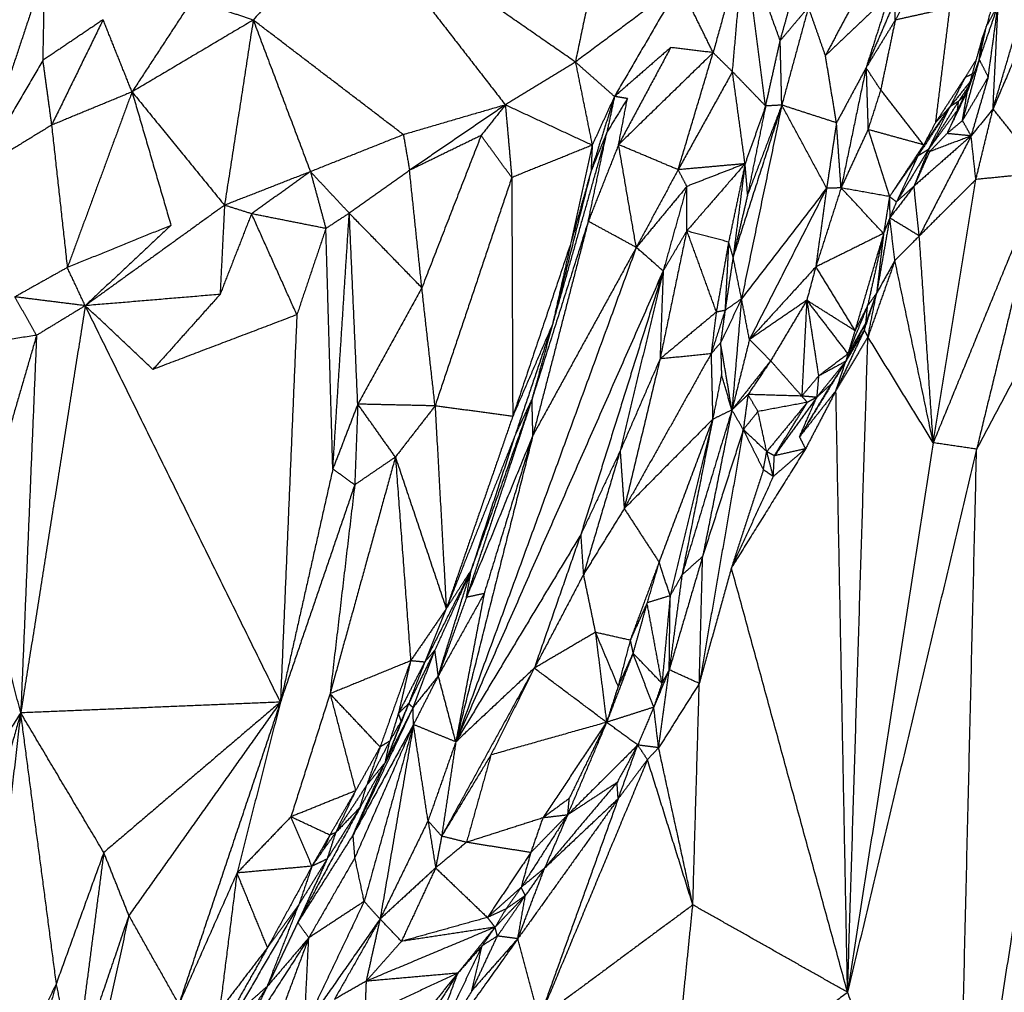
# Model space of a CAD drawing. Header units: millimetres. Extents: x 73 to 109.5, y 0 to 89.7.
# Tile 34 of 83: x 81.9 to 84.9, y 65.2 to 68.2. Entities that reach past the tile are written whole.
import ezdxf

# ---------------------------------------------------------------- set-up
doc = ezdxf.new("R2010")
doc.units = ezdxf.units.MM
doc.header["$MEASUREMENT"] = 0
doc.layers.add('Make2D$visible$lines', color=7, linetype='Continuous', true_color=0x000000)

msp = doc.modelspace()

# ---------------------------------------------------------------- linework, layer by layer
at = {"layer": 'Make2D$visible$lines'}
for points in [[(83.7765, 68.9558), (83.6833, 68.5084), (83.59, 68.0609)], [(82.8921, 68.5443), (82.7381, 68.3681), (82.584, 68.1919)], [(82.8921, 68.5443), (83.1316, 68.2357), (83.3712, 67.9271)], [(83.59, 68.0609), (83.2411, 68.3026), (82.8921, 68.5443)], [(84.9505, 68.4448), (84.9117, 68.3081), (84.8729, 68.1715)], [(84.1167, 68.4395), (84.0684, 68.2649), (84.0201, 68.0902)], [(84.0805, 68.0309), (84.0986, 68.2352), (84.1167, 68.4395)], [(84.2295, 68.1276), (84.1731, 68.2836), (84.1167, 68.4395)], [(84.184, 67.9236), (84.1504, 68.1816), (84.1167, 68.4395)], [(81.932, 68.3449), (81.8293, 68.0347), (81.7267, 67.7245)], [(81.932, 68.3449), (81.9293, 68.2053), (81.9266, 68.0657)], [(84.6604, 68.3237), (84.6247, 68.2578), (84.5889, 68.1919)], [(83.9156, 68.3026), (83.7528, 68.1818), (83.59, 68.0609)], [(83.9156, 68.3026), (83.8138, 68.128), (83.7121, 67.9534)], [(84.0201, 68.0902), (83.9679, 68.1964), (83.9156, 68.3026)], [(84.2295, 68.1276), (84.2506, 68.2031), (84.2717, 68.2786)], [(84.4782, 68.283), (84.4245, 68.1821), (84.3708, 68.0812)], [(84.5708, 68.2707), (84.4708, 68.1759), (84.3708, 68.0812)], [(84.5708, 68.2707), (84.5342, 68.1569), (84.4977, 68.0432)], [(85.0509, 68.2822), (84.9725, 68.0982), (84.8941, 67.9143)], [(82.3939, 68.2554), (82.2997, 68.1115), (82.2055, 67.9676)], [(82.584, 68.1919), (82.489, 68.2237), (82.3939, 68.2554)], [(84.3178, 68.2322), (84.2736, 68.1799), (84.2295, 68.1276)], [(84.3178, 68.2322), (84.2761, 68.0793), (84.2345, 67.9265)], [(84.3708, 68.0812), (84.3443, 68.1567), (84.3178, 68.2322)], [(84.5868, 68.2503), (84.5423, 68.1467), (84.4977, 68.0432)], [(84.5889, 68.1919), (84.5879, 68.2211), (84.5868, 68.2503)], [(84.7585, 68.2296), (84.6737, 68.2108), (84.5889, 68.1919)], [(84.7585, 68.2296), (84.7363, 68.0504), (84.7142, 67.8711)], [(84.9102, 68.2407), (84.8807, 68.1551), (84.8511, 68.0695)], [(84.9102, 68.2407), (84.8916, 68.2061), (84.8729, 68.1715)], [(84.8792, 68.0145), (84.8947, 68.1276), (84.9102, 68.2407)], [(84.8941, 67.9143), (84.9022, 68.0775), (84.9102, 68.2407)], [(84.8941, 67.9143), (84.9403, 68.0703), (84.9865, 68.2263)], [(82.1152, 68.193), (82.0209, 68.1294), (81.9266, 68.0657)], [(82.1152, 68.193), (82.0347, 68.0284), (81.9542, 67.8638)], [(82.2055, 67.9676), (82.1603, 68.0803), (82.1152, 68.193)], [(82.584, 68.1919), (82.3948, 68.0797), (82.2055, 67.9676)], [(82.584, 68.1919), (82.5392, 67.9029), (82.4943, 67.6138)], [(83.0529, 67.834), (82.8185, 68.013), (82.584, 68.1919)], [(82.584, 68.1919), (82.6733, 67.9553), (82.7626, 67.7187)], [(84.5889, 68.1919), (84.5433, 68.1175), (84.4977, 68.0432)], [(84.5889, 68.1919), (84.5661, 68.0829), (84.5433, 67.9739)], [(84.8511, 68.0695), (84.862, 68.1205), (84.8729, 68.1715)], [(84.8729, 68.1715), (84.8667, 68.1537), (84.8605, 68.1359)], [(84.8605, 68.1359), (84.8372, 68.0528), (84.8139, 67.9696)], [(84.8511, 68.0695), (84.8558, 68.1027), (84.8605, 68.1359)], [(83.8875, 68.1062), (83.7998, 68.0298), (83.7121, 67.9534)], [(83.8875, 68.1062), (83.8062, 67.9546), (83.7249, 67.803)], [(84.0201, 68.0902), (83.9538, 68.0982), (83.8875, 68.1062)], [(84.184, 67.9236), (84.2068, 68.0256), (84.2295, 68.1276)], [(84.2345, 67.9265), (84.232, 68.027), (84.2295, 68.1276)], [(84.0201, 68.0902), (83.8725, 67.9466), (83.7249, 67.803)], [(83.9108, 67.7247), (83.9655, 67.9075), (84.0201, 68.0902)], [(84.0805, 68.0309), (84.0503, 68.0605), (84.0201, 68.0902)], [(84.4053, 67.8711), (84.388, 67.9761), (84.3708, 68.0812)], [(81.9266, 68.0657), (81.8266, 67.8951), (81.7267, 67.7245)], [(81.9266, 68.0657), (81.9404, 67.9647), (81.9542, 67.8638)], [(83.59, 68.0609), (83.4806, 67.994), (83.3712, 67.9271)], [(83.59, 68.0609), (83.6162, 67.931), (83.6424, 67.8011)], [(83.7121, 67.9534), (83.651, 68.0071), (83.59, 68.0609)], [(84.4977, 68.0432), (84.4515, 67.9571), (84.4053, 67.8711)], [(84.4977, 68.0432), (84.4587, 67.8555), (84.4196, 67.6678)], [(84.4977, 68.0432), (84.5007, 67.9466), (84.5038, 67.8501)], [(84.5433, 67.9739), (84.5205, 68.0085), (84.4977, 68.0432)], [(84.8511, 68.0695), (84.825, 67.9738), (84.7988, 67.8781)], [(84.8411, 68.0669), (84.8239, 68.0397), (84.8067, 68.0126)], [(84.8488, 68.0634), (84.8314, 68.0165), (84.8139, 67.9696)], [(84.8792, 68.0145), (84.8651, 68.042), (84.8511, 68.0695)], [(84.0805, 68.0309), (83.9957, 67.8778), (83.9108, 67.7247)], [(84.1198, 67.7434), (84.1002, 67.8871), (84.0805, 68.0309)], [(84.184, 67.9236), (84.1323, 67.9772), (84.0805, 68.0309)], [(84.8067, 68.0126), (84.7604, 67.9418), (84.7142, 67.8711)], [(84.8067, 68.0126), (84.7835, 67.9672), (84.7603, 67.9217)], [(84.8792, 68.0145), (84.839, 67.9463), (84.7988, 67.8781)], [(84.8289, 68.0233), (84.8178, 68.0179), (84.8067, 68.0126)], [(84.8792, 68.0145), (84.8524, 67.9224), (84.8257, 67.8303)], [(84.818, 67.9866), (84.7842, 67.9121), (84.7505, 67.8377)], [(84.822, 67.9986), (84.7912, 67.9602), (84.7603, 67.9217)], [(84.8154, 67.9817), (84.801, 67.9599), (84.7865, 67.9382)], [(84.8201, 67.9919), (84.8178, 67.9868), (84.8154, 67.9817)], [(82.2055, 67.9676), (82.0798, 67.9157), (81.9542, 67.8638)], [(82.2055, 67.9676), (82.1044, 67.6935), (82.0034, 67.4194)], [(82.2055, 67.9676), (82.2663, 67.7592), (82.3271, 67.5508)], [(82.2055, 67.9676), (82.3499, 67.7907), (82.4943, 67.6138)], [(83.7121, 67.9534), (83.6772, 67.8773), (83.6424, 67.8011)], [(83.7121, 67.9534), (83.7002, 67.8974), (83.6882, 67.8413)], [(83.7524, 67.9468), (83.7323, 67.9501), (83.7121, 67.9534)], [(84.5433, 67.9739), (84.5235, 67.912), (84.5038, 67.8501)], [(84.6775, 67.8023), (84.6104, 67.8881), (84.5433, 67.9739)], [(84.8139, 67.9696), (84.7822, 67.9036), (84.7505, 67.8377)], [(84.8037, 67.9551), (84.7951, 67.9466), (84.7865, 67.9382)], [(84.7988, 67.8781), (84.8064, 67.9238), (84.8139, 67.9696)], [(83.3712, 67.9271), (83.212, 67.8806), (83.0529, 67.834)], [(83.3712, 67.9271), (83.2216, 67.825), (83.0721, 67.7228)], [(83.3712, 67.9271), (83.3334, 67.8793), (83.2956, 67.8315)], [(83.6424, 67.8011), (83.5068, 67.8641), (83.3712, 67.9271)], [(83.3712, 67.9271), (83.3812, 67.8137), (83.3913, 67.7003)], [(83.7098, 67.9462), (83.6744, 67.8337), (83.639, 67.7212)], [(83.7524, 67.9468), (83.7203, 67.8941), (83.6882, 67.8413)], [(83.7249, 67.803), (83.7387, 67.8749), (83.7524, 67.9468)], [(84.2345, 67.9265), (84.1585, 67.6895), (84.0825, 67.4525)], [(84.2345, 67.9265), (84.1716, 67.6241), (84.1088, 67.3217)], [(84.184, 67.9236), (84.1519, 67.8335), (84.1198, 67.7434)], [(84.2345, 67.9265), (84.1812, 67.7867), (84.1279, 67.6469)], [(84.184, 67.9236), (84.156, 67.7853), (84.1279, 67.6469)], [(84.2345, 67.9265), (84.2093, 67.925), (84.184, 67.9236)], [(84.4053, 67.8711), (84.3199, 67.8988), (84.2345, 67.9265)], [(84.3746, 67.6673), (84.3045, 67.7969), (84.2345, 67.9265)], [(84.7603, 67.9217), (84.7097, 67.8446), (84.6591, 67.7674)], [(84.7603, 67.9217), (84.7189, 67.862), (84.6775, 67.8023)], [(84.6928, 67.7883), (84.7396, 67.8632), (84.7865, 67.9382)], [(84.6928, 67.7883), (84.7266, 67.855), (84.7603, 67.9217)], [(84.7603, 67.9217), (84.7373, 67.8964), (84.7142, 67.8711)], [(84.7865, 67.9382), (84.7734, 67.93), (84.7603, 67.9217)], [(84.7835, 67.9117), (84.785, 67.925), (84.7865, 67.9382)], [(84.7835, 67.9117), (84.7381, 67.85), (84.6928, 67.7883)], [(84.8941, 67.9143), (84.8599, 67.8723), (84.8257, 67.8303)], [(84.8406, 67.6942), (84.8673, 67.8043), (84.8941, 67.9143)], [(85.053, 67.7153), (84.9736, 67.8148), (84.8941, 67.9143)], [(81.9542, 67.8638), (81.8404, 67.7941), (81.7267, 67.7245)], [(81.9542, 67.8638), (81.9788, 67.6416), (82.0034, 67.4194)], [(84.4053, 67.8711), (84.3899, 67.7692), (84.3746, 67.6673)], [(84.4196, 67.6678), (84.4125, 67.7694), (84.4053, 67.8711)], [(84.7142, 67.8711), (84.6958, 67.8367), (84.6775, 67.8023)], [(84.7988, 67.8781), (84.7747, 67.8579), (84.7505, 67.8377)], [(84.8257, 67.8303), (84.8123, 67.8542), (84.7988, 67.8781)], [(83.0529, 67.834), (82.9078, 67.7763), (82.7626, 67.7187)], [(83.0529, 67.834), (83.0625, 67.7784), (83.0721, 67.7228)], [(83.2956, 67.8315), (83.1838, 67.7771), (83.0721, 67.7228)], [(83.2956, 67.8315), (83.203, 67.5938), (83.1105, 67.3561)], [(83.3913, 67.7003), (83.3434, 67.7659), (83.2956, 67.8315)], [(83.6882, 67.8413), (83.6032, 67.5412), (83.5182, 67.241)], [(83.6302, 67.5637), (83.6592, 67.7025), (83.6882, 67.8413)], [(83.6882, 67.8413), (83.6636, 67.7812), (83.639, 67.7212)], [(84.5038, 67.8501), (84.4617, 67.7589), (84.4196, 67.6678)], [(84.5038, 67.8501), (84.5373, 67.7455), (84.5709, 67.6409)], [(84.6775, 67.8023), (84.5906, 67.8262), (84.5038, 67.8501)], [(84.8257, 67.8303), (84.7366, 67.7519), (84.6474, 67.6735)], [(84.8257, 67.8303), (84.7448, 67.6742), (84.6639, 67.518)], [(84.7505, 67.8377), (84.7231, 67.8092), (84.6957, 67.7808)], [(84.8257, 67.8303), (84.7607, 67.8056), (84.6957, 67.7808)], [(84.8257, 67.8303), (84.7881, 67.834), (84.7505, 67.8377)], [(84.8406, 67.6942), (84.8332, 67.7623), (84.8257, 67.8303)], [(83.6424, 67.8011), (83.5168, 67.7507), (83.3913, 67.7003)], [(83.6424, 67.8011), (83.6092, 67.6489), (83.576, 67.4967)], [(83.7249, 67.803), (83.6775, 67.6834), (83.6302, 67.5637)], [(83.6424, 67.8011), (83.6407, 67.7611), (83.639, 67.7212)], [(83.9108, 67.7247), (83.8179, 67.7639), (83.7249, 67.803)], [(83.7802, 67.4821), (83.7525, 67.6426), (83.7249, 67.803)], [(84.6775, 67.8023), (84.6285, 67.728), (84.5794, 67.6537)], [(84.6775, 67.8023), (84.6683, 67.7848), (84.6591, 67.7674)], [(84.6591, 67.7674), (84.615, 67.7041), (84.5709, 67.6409)], [(84.6591, 67.7674), (84.6257, 67.6957), (84.5923, 67.6241)], [(84.6928, 67.7883), (84.6429, 67.7068), (84.5931, 67.6253)], [(84.6928, 67.7883), (84.6701, 67.7309), (84.6474, 67.6735)], [(84.6957, 67.7808), (84.6716, 67.7272), (84.6474, 67.6735)], [(84.6928, 67.7883), (84.676, 67.7778), (84.6591, 67.7674)], [(84.6957, 67.7808), (84.6943, 67.7845), (84.6928, 67.7883)], [(85.3389, 67.7829), (85.0598, 66.0136), (84.7808, 64.2443)], [(85.3389, 67.7829), (85.0909, 67.3176), (84.8429, 66.8523)], [(84.1198, 67.7434), (84.0153, 67.734), (83.9108, 67.7247)], [(84.1198, 67.7434), (84.0288, 67.6384), (83.9377, 67.5335)], [(84.1198, 67.7434), (84.029, 67.708), (83.9381, 67.6727)], [(84.1198, 67.7434), (84.0942, 67.6211), (84.0685, 67.4989)], [(84.1198, 67.7434), (84.1011, 67.5979), (84.0825, 67.4525)], [(84.1279, 67.6469), (84.1239, 67.6951), (84.1198, 67.7434)], [(82.7626, 67.7187), (82.6285, 67.6662), (82.4943, 67.6138)], [(82.7626, 67.7187), (82.6707, 67.6529), (82.5787, 67.5872)], [(82.8839, 67.589), (82.8233, 67.6539), (82.7626, 67.7187)], [(82.7626, 67.7187), (82.7867, 67.6299), (82.8108, 67.5412)], [(83.0721, 67.7228), (82.978, 67.6559), (82.8839, 67.589)], [(83.1105, 67.3561), (83.0913, 67.5394), (83.0721, 67.7228)], [(83.639, 67.7212), (83.5786, 67.4811), (83.5182, 67.241)], [(83.639, 67.7212), (83.6075, 67.6089), (83.576, 67.4967)], [(83.9108, 67.7247), (83.8455, 67.6034), (83.7802, 67.4821)], [(83.9381, 67.6727), (83.9245, 67.6987), (83.9108, 67.7247)], [(85.053, 67.7153), (84.8802, 67.2938), (84.7075, 66.8724)], [(85.053, 67.7153), (84.9468, 67.7047), (84.8406, 67.6942)], [(85.053, 67.7153), (84.948, 67.2838), (84.8429, 66.8523)], [(83.3913, 67.7003), (83.2715, 67.3439), (83.1518, 66.9875)], [(83.3913, 67.7003), (83.3928, 67.3274), (83.3943, 66.9545)], [(84.8406, 67.6942), (84.7522, 67.6061), (84.6639, 67.518)], [(84.7075, 66.8724), (84.774, 67.2833), (84.8406, 67.6942)], [(83.9381, 67.6727), (83.8591, 67.5774), (83.7802, 67.4821)], [(83.9381, 67.6727), (83.9011, 67.5407), (83.8641, 67.4087)], [(83.9377, 67.5335), (83.9379, 67.6031), (83.9381, 67.6727)], [(84.1279, 67.6468), (84.1052, 67.5497), (84.0825, 67.4525)], [(84.3746, 67.6673), (84.2417, 67.4945), (84.1088, 67.3217)], [(84.3746, 67.6673), (84.2541, 67.4309), (84.1335, 67.1945)], [(84.4196, 67.6678), (84.3801, 67.5444), (84.3405, 67.421)], [(84.3746, 67.6673), (84.3576, 67.5441), (84.3405, 67.421)], [(84.4196, 67.6678), (84.3971, 67.6675), (84.3746, 67.6673)], [(84.5709, 67.6409), (84.4953, 67.6543), (84.4196, 67.6678)], [(84.5524, 67.5259), (84.486, 67.5968), (84.4196, 67.6678)], [(84.6474, 67.6735), (84.6095, 67.6238), (84.5716, 67.5741)], [(84.6474, 67.6735), (84.6199, 67.6488), (84.5923, 67.6241)], [(84.6639, 67.518), (84.6556, 67.5958), (84.6474, 67.6735)], [(82.4943, 67.6138), (82.2768, 67.457), (82.0593, 67.3002)], [(82.4943, 67.6138), (82.4874, 67.4747), (82.4804, 67.3355)], [(82.5787, 67.5872), (82.5365, 67.6005), (82.4943, 67.6138)], [(84.5709, 67.6409), (84.5617, 67.5834), (84.5524, 67.5259)], [(84.5709, 67.6409), (84.5713, 67.6075), (84.5716, 67.5741)], [(84.5923, 67.6241), (84.5816, 67.6325), (84.5709, 67.6409)], [(84.5923, 67.6241), (84.582, 67.5991), (84.5716, 67.5741)], [(82.5787, 67.5872), (82.5295, 67.4613), (82.4804, 67.3355)], [(82.7202, 67.2719), (82.6495, 67.4295), (82.5787, 67.5872)], [(82.8108, 67.5412), (82.6947, 67.5642), (82.5787, 67.5872)], [(82.8839, 67.589), (82.8473, 67.5651), (82.8108, 67.5412)], [(82.8325, 66.7904), (82.8581, 67.1874), (82.8836, 67.5843)], [(82.9105, 66.9929), (82.8972, 67.291), (82.8839, 67.589)], [(83.1105, 67.3561), (82.9972, 67.4726), (82.8839, 67.589)], [(82.3271, 67.5508), (82.1653, 67.4851), (82.0034, 67.4194)], [(82.3271, 67.5508), (82.1932, 67.4255), (82.0593, 67.3002)], [(83.6302, 67.5637), (83.5423, 67.2862), (83.4545, 67.0087)], [(83.6302, 67.5637), (83.5438, 67.2297), (83.4573, 66.8956)], [(83.7802, 67.4821), (83.7052, 67.5229), (83.6302, 67.5637)], [(84.5716, 67.5741), (84.5511, 67.4567), (84.5306, 67.3394)], [(84.5716, 67.5741), (84.562, 67.55), (84.5524, 67.5259)], [(84.6639, 67.518), (84.6178, 67.546), (84.5716, 67.5741)], [(84.5877, 67.4413), (84.5797, 67.5077), (84.5716, 67.5741)], [(82.8108, 67.5412), (82.7655, 67.4065), (82.7202, 67.2719)], [(82.8325, 66.7904), (82.8217, 67.1658), (82.8108, 67.5412)], [(83.9377, 67.5335), (83.896, 67.3337), (83.8543, 67.1339)], [(83.9377, 67.5335), (83.9009, 67.4711), (83.8641, 67.4087)], [(83.9377, 67.5335), (83.9838, 67.4067), (84.0298, 67.28)], [(84.0685, 67.4989), (84.0031, 67.5162), (83.9377, 67.5335)], [(84.5524, 67.5259), (84.4465, 67.4734), (84.3405, 67.421)], [(84.5524, 67.5259), (84.5077, 67.374), (84.463, 67.2222)], [(84.5516, 67.5221), (84.5271, 67.4113), (84.5026, 67.3004)], [(84.5524, 67.5259), (84.5415, 67.4326), (84.5306, 67.3394)], [(83.576, 67.4967), (83.4852, 67.2256), (83.3943, 66.9545)], [(83.576, 67.4967), (83.5471, 67.3688), (83.5182, 67.241)], [(84.0685, 67.4989), (84.0492, 67.3894), (84.0298, 67.28)], [(84.0685, 67.4989), (84.0629, 67.3922), (84.0573, 67.2855)], [(84.0825, 67.4525), (84.0755, 67.4757), (84.0685, 67.4989)], [(84.6639, 67.518), (84.6258, 67.4797), (84.5877, 67.4413)], [(84.7075, 66.8724), (84.6857, 67.1952), (84.6639, 67.518)], [(83.7802, 67.4821), (83.4984, 66.7104), (83.2165, 65.9387)], [(83.7802, 67.4821), (83.6188, 67.1888), (83.4573, 66.8956)], [(83.8641, 67.4087), (83.8221, 67.4454), (83.7802, 67.4821)], [(84.0825, 67.4525), (84.0699, 67.369), (84.0573, 67.2855)], [(84.1088, 67.3217), (84.0956, 67.3871), (84.0825, 67.4525)], [(84.5877, 67.4413), (84.5456, 67.3221), (84.5035, 67.2029)], [(84.5877, 67.4413), (84.5591, 67.3903), (84.5306, 67.3394)], [(84.7075, 66.8724), (84.6476, 67.1568), (84.5877, 67.4413)], [(82.0034, 67.4194), (81.9216, 67.3736), (81.8397, 67.3277)], [(82.0593, 67.3002), (82.0313, 67.3598), (82.0034, 67.4194)], [(83.8641, 67.4087), (83.5403, 66.6737), (83.2165, 65.9387)], [(83.8641, 67.4087), (83.7354, 66.9971), (83.6067, 66.5854)], [(83.8641, 67.4087), (83.7969, 67.1278), (83.7297, 66.8468)], [(83.8641, 67.4087), (83.8592, 67.2713), (83.8543, 67.1339)], [(84.3405, 67.421), (84.237, 67.3078), (84.1335, 67.1945)], [(84.3405, 67.421), (84.3265, 67.369), (84.3125, 67.317)], [(84.3405, 67.421), (84.4018, 67.3216), (84.463, 67.2222)], [(82.4804, 67.3355), (82.2698, 67.3178), (82.0593, 67.3002)], [(82.4804, 67.3355), (82.3756, 67.2183), (82.2708, 67.1012)], [(83.1105, 67.3561), (83.0105, 67.1745), (82.9105, 66.9929)], [(83.1518, 66.9875), (83.1312, 67.1718), (83.1105, 67.3561)], [(84.4924, 67.2246), (84.5115, 67.282), (84.5306, 67.3394)], [(84.5306, 67.3394), (84.5139, 67.2934), (84.4972, 67.2474)], [(84.5306, 67.3394), (84.5166, 67.3199), (84.5026, 67.3004)], [(84.5035, 67.2029), (84.517, 67.2711), (84.5306, 67.3394)], [(82.0593, 67.3002), (81.9495, 67.3139), (81.8397, 67.3277)], [(81.9073, 67.2077), (81.8735, 67.2677), (81.8397, 67.3277)], [(84.1088, 67.3217), (84.076, 67.2529), (84.0433, 67.1842)], [(84.1088, 67.3217), (84.083, 67.3036), (84.0573, 67.2855)], [(84.1088, 67.3217), (84.0938, 67.1483), (84.0788, 66.9748)], [(84.1335, 67.1945), (84.1212, 67.2581), (84.1088, 67.3217)], [(84.3125, 67.317), (84.223, 67.2558), (84.1335, 67.1945)], [(84.3125, 67.317), (84.2561, 67.2227), (84.1997, 67.1284)], [(84.3125, 67.317), (84.3047, 67.1676), (84.2969, 67.0181)], [(84.463, 67.2222), (84.3877, 67.2696), (84.3125, 67.317)], [(84.3125, 67.317), (84.3767, 67.2333), (84.4409, 67.1496)], [(84.3125, 67.317), (84.3309, 67.1987), (84.3492, 67.0804)], [(82.0593, 67.3002), (81.9587, 66.6646), (81.858, 66.029)], [(82.0593, 67.3002), (81.9833, 67.2539), (81.9073, 67.2077)], [(82.6689, 66.0628), (82.3641, 66.6815), (82.0593, 67.3002)], [(82.2708, 67.1012), (82.1651, 67.2007), (82.0593, 67.3002)], [(84.0298, 67.28), (83.9421, 67.2069), (83.8543, 67.1339)], [(84.0573, 67.2855), (84.0355, 67.2179), (84.0137, 67.1503)], [(84.0298, 67.28), (84.0218, 67.2151), (84.0137, 67.1503)], [(84.0573, 67.2855), (84.0435, 67.2827), (84.0298, 67.28)], [(84.0573, 67.2855), (84.0503, 67.2349), (84.0433, 67.1842)], [(84.5026, 67.3004), (84.4717, 67.225), (84.4409, 67.1496)], [(84.5026, 67.3004), (84.4828, 67.2613), (84.463, 67.2222)], [(84.4972, 67.2474), (84.4999, 67.2739), (84.5026, 67.3004)], [(82.7202, 67.2719), (82.4955, 67.1865), (82.2708, 67.1012)], [(82.7202, 67.2719), (82.6946, 66.6673), (82.6689, 66.0628)], [(84.4972, 67.2474), (84.4659, 67.1871), (84.4345, 67.1269)], [(84.4924, 67.2246), (84.4948, 67.236), (84.4972, 67.2474)], [(83.5182, 67.241), (83.4563, 67.0978), (83.3943, 66.9545)], [(83.5182, 67.241), (83.4604, 67.0696), (83.4025, 66.8981)], [(83.5182, 67.241), (83.4863, 67.1249), (83.4545, 67.0087)], [(84.4924, 67.2246), (84.448, 67.1298), (84.4036, 67.035)], [(84.4924, 67.2246), (84.4635, 67.1757), (84.4345, 67.1269)], [(84.4926, 67.2394), (84.4667, 67.1945), (84.4409, 67.1496)], [(84.463, 67.2222), (84.4519, 67.1859), (84.4409, 67.1496)], [(84.5035, 67.2029), (84.4979, 67.2137), (84.4924, 67.2246)], [(81.9073, 67.2077), (81.7201, 67.1795), (81.5328, 67.1513)], [(81.9073, 67.2077), (81.8143, 66.8867), (81.7212, 66.5657)], [(81.9073, 67.2077), (81.8827, 66.6183), (81.858, 66.029)], [(84.0433, 67.1842), (84.0285, 67.1672), (84.0137, 67.1503)], [(84.0433, 67.1842), (84.0447, 67.1344), (84.0461, 67.0847)], [(84.0788, 66.9748), (84.0611, 67.0795), (84.0433, 67.1842)], [(84.1335, 67.1945), (84.1062, 67.0847), (84.0788, 66.9748)], [(84.1997, 67.1284), (84.1666, 67.1615), (84.1335, 67.1945)], [(84.5035, 67.2029), (84.4535, 67.119), (84.4036, 67.035)], [(84.4399, 65.1568), (84.4717, 66.1799), (84.5035, 67.2029)], [(84.7075, 66.8724), (84.6055, 67.0376), (84.5035, 67.2029)], [(83.8543, 67.1339), (83.792, 66.9903), (83.7297, 66.8468)], [(84.0137, 67.1503), (83.878, 66.9085), (83.7424, 66.6667)], [(83.8543, 67.1339), (83.7983, 66.9003), (83.7424, 66.6667)], [(84.0137, 67.1503), (83.934, 67.1421), (83.8543, 67.1339)], [(84.0137, 67.1503), (84.0162, 67.0479), (84.0187, 66.9455)], [(84.1997, 67.1284), (84.1393, 67.0516), (84.0788, 66.9748)], [(84.1997, 67.1284), (84.1644, 67.0757), (84.1291, 67.023)], [(84.1997, 67.1284), (84.2483, 67.0732), (84.2969, 67.0181)], [(84.4345, 67.1269), (84.3623, 67.009), (84.29, 66.8911)], [(84.4345, 67.1269), (84.389, 67.0705), (84.3435, 67.0142)], [(84.4409, 67.1496), (84.395, 67.115), (84.3492, 67.0804)], [(84.4345, 67.1269), (84.3919, 67.1036), (84.3492, 67.0804)], [(84.4345, 67.1269), (84.4116, 67.0912), (84.3887, 67.0555)], [(84.4036, 67.035), (84.419, 67.081), (84.4345, 67.1269)], [(84.4409, 67.1496), (84.4377, 67.1382), (84.4345, 67.1269)], [(84.0461, 67.0847), (84.0324, 67.0151), (84.0187, 66.9455)], [(84.0788, 66.9748), (84.0625, 67.0298), (84.0461, 67.0847)], [(84.3492, 67.0804), (84.3231, 67.0492), (84.2969, 67.0181)], [(84.3492, 67.0804), (84.3464, 67.0473), (84.3435, 67.0142)], [(84.4036, 67.035), (84.3468, 66.963), (84.29, 66.8911)], [(84.4036, 67.035), (84.3562, 66.9445), (84.3089, 66.8539)], [(84.3143, 66.9315), (84.3515, 66.9935), (84.3887, 67.0555)], [(84.3887, 67.0555), (84.3661, 67.0348), (84.3435, 67.0142)], [(84.4399, 65.1568), (84.4217, 66.0959), (84.4036, 67.035)], [(83.4545, 67.0087), (83.3522, 66.6993), (83.2499, 66.3898)], [(83.4545, 67.0087), (83.4285, 66.9534), (83.4025, 66.8981)], [(83.4573, 66.8956), (83.4559, 66.9522), (83.4545, 67.0087)], [(84.1291, 67.023), (84.104, 66.9989), (84.0788, 66.9748)], [(84.1291, 67.023), (84.1217, 66.9683), (84.1143, 66.9135)], [(84.1601, 66.9698), (84.1446, 66.9964), (84.1291, 67.023)], [(84.2969, 67.0181), (84.213, 67.0205), (84.1291, 67.023)], [(84.3142, 66.9985), (84.2372, 66.9842), (84.1601, 66.9698)], [(84.3142, 66.9985), (84.2508, 66.9216), (84.1875, 66.8447)], [(84.3435, 67.0142), (84.2774, 66.9228), (84.2113, 66.8315)], [(84.2113, 66.8315), (84.2628, 66.915), (84.3142, 66.9985)], [(84.29, 66.8911), (84.3168, 66.9526), (84.3435, 67.0142)], [(84.3435, 67.0142), (84.3202, 67.0161), (84.2969, 67.0181)], [(84.3142, 66.9985), (84.3055, 67.0083), (84.2969, 67.0181)], [(84.3435, 67.0142), (84.3288, 67.0063), (84.3142, 66.9985)], [(82.9105, 66.9929), (82.8715, 66.8916), (82.8325, 66.7904)], [(82.9105, 66.9929), (82.9057, 66.8669), (82.9009, 66.741)], [(83.0279, 66.8277), (82.9692, 66.9103), (82.9105, 66.9929)], [(83.1518, 66.9875), (83.0311, 66.9902), (82.9105, 66.9929)], [(83.1518, 66.9875), (83.0899, 66.9076), (83.0279, 66.8277)], [(83.1518, 66.9875), (83.1693, 66.6708), (83.1868, 66.3542)], [(83.3943, 66.9545), (83.2731, 66.971), (83.1518, 66.9875)], [(83.4471, 66.9882), (83.356, 66.732), (83.2648, 66.4757)], [(84.0788, 66.9748), (84.0008, 66.7171), (83.9228, 66.4595)], [(84.0788, 66.9748), (84.0331, 66.7462), (83.9873, 66.5175)], [(84.0788, 66.9748), (84.0488, 66.9602), (84.0187, 66.9455)], [(84.1143, 66.9135), (84.0966, 66.9442), (84.0788, 66.9748)], [(84.1601, 66.9698), (84.1372, 66.9417), (84.1143, 66.9135)], [(84.1875, 66.8447), (84.1738, 66.9072), (84.1601, 66.9698)], [(83.3943, 66.9545), (83.2906, 66.6543), (83.1868, 66.3542)], [(84.0187, 66.9455), (83.8805, 66.8061), (83.7424, 66.6667)], [(84.0187, 66.9455), (83.935, 66.7227), (83.8513, 66.4998)], [(84.0187, 66.9455), (83.9523, 66.6703), (83.8859, 66.395)], [(84.0187, 66.9455), (83.9707, 66.7025), (83.9228, 66.4595)], [(84.1143, 66.9135), (84.0456, 66.5172), (83.9769, 66.1208)], [(84.1143, 66.9135), (84.0508, 66.7155), (83.9873, 66.5175)], [(84.1875, 66.8447), (84.1509, 66.8791), (84.1143, 66.9135)], [(84.177, 66.7885), (84.1456, 66.851), (84.1143, 66.9135)], [(83.4025, 66.8981), (83.2954, 66.628), (83.1883, 66.3578)], [(83.4573, 66.8956), (83.3369, 66.4172), (83.2165, 65.9387)], [(83.4573, 66.8956), (83.3536, 66.6427), (83.2499, 66.3898)], [(83.4025, 66.8981), (83.3337, 66.6869), (83.2648, 66.4757)], [(83.4573, 66.8956), (83.3811, 66.6486), (83.305, 66.4016)], [(84.3089, 66.8539), (84.2994, 66.8725), (84.29, 66.8911)], [(83.7297, 66.8468), (83.6682, 66.7161), (83.6067, 66.5854)], [(83.7297, 66.8468), (83.6723, 66.6536), (83.6149, 66.4604)], [(83.7297, 66.8468), (83.736, 66.7568), (83.7424, 66.6667)], [(84.3089, 66.8539), (84.193, 66.668), (84.0772, 66.482)], [(84.177, 66.7885), (84.1822, 66.8166), (84.1875, 66.8447)], [(84.2079, 66.7669), (84.1977, 66.8058), (84.1875, 66.8447)], [(84.2113, 66.8315), (84.1994, 66.8381), (84.1875, 66.8447)], [(84.3089, 66.8539), (84.2584, 66.8104), (84.2079, 66.7669)], [(84.3089, 66.8539), (84.2601, 66.8427), (84.2113, 66.8315)], [(84.7075, 66.8724), (84.5737, 66.0146), (84.4399, 65.1568)], [(84.8429, 66.8523), (84.6414, 66.0045), (84.4399, 65.1568)], [(84.8429, 66.8523), (84.7752, 66.8623), (84.7075, 66.8724)], [(84.7808, 64.2443), (84.8119, 65.5483), (84.8429, 66.8523)], [(83.0279, 66.8277), (82.9258, 66.4583), (82.8238, 66.0889)], [(83.0279, 66.8277), (82.9644, 66.7843), (82.9009, 66.741)], [(83.0279, 66.8277), (83.1074, 66.5909), (83.1868, 66.3542)], [(83.0279, 66.8277), (83.0517, 66.5097), (83.0755, 66.1917)], [(84.2079, 66.7669), (84.2096, 66.7992), (84.2113, 66.8315)], [(82.8325, 66.7904), (82.7507, 66.4266), (82.6689, 66.0628)], [(82.9009, 66.741), (82.8667, 66.7657), (82.8325, 66.7904)], [(84.177, 66.7885), (84.1271, 66.6353), (84.0772, 66.482)], [(84.2079, 66.7669), (84.1924, 66.7777), (84.177, 66.7885)], [(84.2079, 66.7669), (84.1425, 66.6245), (84.0772, 66.482)], [(82.9009, 66.741), (82.7849, 66.4019), (82.6689, 66.0628)], [(82.9009, 66.741), (82.8623, 66.4149), (82.8238, 66.0889)], [(83.7424, 66.6667), (83.6786, 66.5635), (83.6149, 66.4604)], [(83.7424, 66.6667), (83.7968, 66.5833), (83.8513, 66.4998)], [(83.6067, 66.5854), (83.4116, 66.2621), (83.2165, 65.9387)], [(83.6067, 66.5854), (83.5342, 66.3771), (83.4617, 66.1687)], [(83.6067, 66.5854), (83.6108, 66.5229), (83.6149, 66.4604)], [(81.858, 66.029), (81.7896, 66.2974), (81.7212, 66.5657)], [(83.9873, 66.5175), (83.9351, 66.3406), (83.883, 66.1636)], [(83.9873, 66.5175), (83.955, 66.4885), (83.9228, 66.4595)], [(83.9769, 66.1208), (83.9821, 66.3192), (83.9873, 66.5175)], [(83.2648, 66.4757), (83.1921, 66.3316), (83.1194, 66.1875)], [(83.2648, 66.4757), (83.208, 66.3503), (83.1512, 66.2249)], [(83.1619, 66.1449), (83.2134, 66.3103), (83.2648, 66.4757)], [(83.2499, 66.3898), (83.2573, 66.4328), (83.2648, 66.4757)], [(83.8513, 66.4998), (83.8062, 66.3779), (83.7611, 66.2559)], [(83.8513, 66.4998), (83.8325, 66.4362), (83.8138, 66.3725)], [(83.8859, 66.395), (83.8686, 66.4474), (83.8513, 66.4998)], [(84.0772, 66.482), (84.027, 66.3014), (83.9769, 66.1208)], [(84.4399, 65.1568), (84.2585, 65.8194), (84.0772, 66.482)], [(83.26, 66.4682), (83.2234, 66.4112), (83.1868, 66.3542)], [(83.6149, 66.4604), (83.5383, 66.3145), (83.4617, 66.1687)], [(83.6149, 66.4604), (83.6336, 66.3704), (83.6523, 66.2805)], [(83.9228, 66.4595), (83.9029, 66.3115), (83.883, 66.1636)], [(83.9228, 66.4595), (83.9043, 66.4272), (83.8859, 66.395)], [(85.5477, 66.4278), (85.1643, 65.3361), (84.7808, 64.2443)], [(83.305, 66.4016), (83.2334, 66.2732), (83.1619, 66.1449)], [(83.2499, 66.3898), (83.2059, 66.2673), (83.1619, 66.1449)], [(83.305, 66.4016), (83.2608, 66.1702), (83.2165, 65.9387)], [(83.305, 66.4016), (83.2774, 66.3957), (83.2499, 66.3898)], [(83.8859, 66.395), (83.8498, 66.3838), (83.8138, 66.3725)], [(83.8859, 66.395), (83.8731, 66.2583), (83.8603, 66.1216)], [(83.883, 66.1636), (83.8844, 66.2793), (83.8859, 66.395)], [(83.1868, 66.3542), (83.1312, 66.2729), (83.0755, 66.1917)], [(83.1868, 66.3542), (83.1531, 66.2708), (83.1194, 66.1875)], [(83.8138, 66.3725), (83.7874, 66.3142), (83.7611, 66.2559)], [(83.8138, 66.3725), (83.7918, 66.294), (83.7699, 66.2154)], [(83.8603, 66.1216), (83.837, 66.2471), (83.8138, 66.3725)], [(83.6523, 66.2805), (83.557, 66.2246), (83.4617, 66.1687)], [(83.7611, 66.2559), (83.7067, 66.2682), (83.6523, 66.2805)], [(83.6523, 66.2805), (83.6698, 66.1401), (83.6873, 65.9997)], [(83.6523, 66.2805), (83.6878, 66.1961), (83.7233, 66.1117)], [(83.7611, 66.2559), (83.7422, 66.1838), (83.7233, 66.1117)], [(83.7611, 66.2559), (83.7655, 66.2357), (83.7699, 66.2154)], [(83.1512, 66.2249), (83.1102, 66.1413), (83.0692, 66.0578)], [(83.083, 66.0457), (83.1171, 66.1353), (83.1512, 66.2249)], [(83.1512, 66.2249), (83.1353, 66.2062), (83.1194, 66.1875)], [(83.1619, 66.1449), (83.1565, 66.1849), (83.1512, 66.2249)], [(83.7699, 66.2154), (83.7286, 66.1075), (83.6873, 65.9997)], [(83.7699, 66.2154), (83.7466, 66.1635), (83.7233, 66.1117)], [(83.8603, 66.1216), (83.8151, 66.1685), (83.7699, 66.2154)], [(83.8347, 66.0468), (83.8023, 66.1311), (83.7699, 66.2154)], [(83.0755, 66.1917), (82.9497, 66.1403), (82.8238, 66.0889)], [(83.0755, 66.1917), (83.0279, 66.0573), (82.9802, 65.9229)], [(83.0755, 66.1917), (83.0565, 66.1097), (83.0375, 66.0277)], [(83.1194, 66.1875), (83.0784, 66.1076), (83.0375, 66.0277)], [(83.1194, 66.1875), (83.0943, 66.1226), (83.0692, 66.0578)], [(83.1194, 66.1875), (83.0975, 66.1896), (83.0755, 66.1917)], [(83.4617, 66.1687), (83.317, 65.9065), (83.1724, 65.6443)], [(83.4617, 66.1687), (83.3391, 66.0537), (83.2165, 65.9387)], [(83.4617, 66.1687), (83.394, 66.0333), (83.3263, 65.8979)], [(83.6873, 65.9997), (83.5745, 66.0842), (83.4617, 66.1687)], [(83.1619, 66.1449), (83.1225, 66.0953), (83.083, 66.0457)], [(83.1619, 66.1449), (83.1231, 66.0687), (83.0843, 65.9926)], [(83.2165, 65.9387), (83.1892, 66.0418), (83.1619, 66.1449)], [(83.883, 66.1636), (83.8588, 66.1052), (83.8347, 66.0468)], [(83.8499, 65.9203), (83.8664, 66.0419), (83.883, 66.1636)], [(83.883, 66.1636), (83.8716, 66.1426), (83.8603, 66.1216)], [(83.9769, 66.1208), (83.9299, 66.1422), (83.883, 66.1636)], [(83.7233, 66.1117), (83.7053, 66.0557), (83.6873, 65.9997)], [(83.8603, 66.1216), (83.8475, 66.0842), (83.8347, 66.0468)], [(83.9769, 66.1208), (83.9134, 66.0205), (83.8499, 65.9203)], [(83.9568, 65.4296), (83.9668, 65.7752), (83.9769, 66.1208)], [(82.8238, 66.0889), (82.7627, 65.8968), (82.7016, 65.7046)], [(82.9802, 65.9229), (82.902, 66.0059), (82.8238, 66.0889)], [(82.8238, 66.0889), (82.8636, 65.9374), (82.9035, 65.7859)], [(82.6689, 66.0628), (82.2635, 66.0459), (81.858, 66.029)], [(82.6689, 66.0628), (82.3931, 65.828), (82.1173, 65.5932)], [(82.6689, 66.0628), (82.4323, 65.7299), (82.1957, 65.3969)], [(82.6689, 66.0628), (82.5103, 65.5913), (82.3518, 65.1198)], [(82.6689, 66.0628), (82.6011, 65.7961), (82.5333, 65.5293)], [(83.083, 66.0457), (82.9894, 65.847), (82.8958, 65.6484)], [(83.0692, 66.0578), (83.0327, 65.9662), (82.9963, 65.8747)], [(83.083, 66.0457), (83.0396, 65.9602), (82.9963, 65.8747)], [(83.0692, 66.0578), (83.0533, 66.0428), (83.0375, 66.0277)], [(83.0692, 66.0578), (83.0575, 66.0308), (83.0459, 66.0039)], [(83.083, 66.0457), (83.0761, 66.0517), (83.0692, 66.0578)], [(83.0843, 65.9926), (83.0837, 66.0191), (83.083, 66.0457)], [(83.8347, 66.0468), (83.761, 66.0232), (83.6873, 65.9997)], [(83.8347, 66.0468), (83.8097, 65.9878), (83.7847, 65.9287)], [(83.8499, 65.9203), (83.8423, 65.9835), (83.8347, 66.0468)], [(81.858, 66.029), (81.7483, 65.8606), (81.6386, 65.6922)], [(81.858, 66.029), (81.7543, 65.6628), (81.6506, 65.2965)], [(81.858, 66.029), (81.8224, 65.7242), (81.7867, 65.4194)], [(81.9692, 65.1847), (81.9136, 65.6068), (81.858, 66.029)], [(82.1173, 65.5932), (81.9876, 65.8111), (81.858, 66.029)], [(83.0375, 66.0277), (83.024, 65.9845), (83.0105, 65.9413)], [(83.0459, 66.0039), (83.0417, 66.0158), (83.0375, 66.0277)], [(83.0843, 65.9926), (82.9901, 65.8205), (82.8958, 65.6484)], [(83.0843, 65.9926), (82.9929, 65.7851), (82.9015, 65.5775)], [(83.0843, 65.9926), (83.0074, 65.7165), (82.9305, 65.4405)], [(83.0843, 65.9926), (83.0321, 65.689), (82.9799, 65.3854)], [(83.0459, 66.0039), (83.0211, 65.9393), (82.9963, 65.8747)], [(83.0459, 66.0039), (83.0282, 65.9726), (83.0105, 65.9413)], [(83.1298, 65.6923), (83.1071, 65.8424), (83.0843, 65.9926)], [(83.2165, 65.9387), (83.1504, 65.9657), (83.0843, 65.9926)], [(83.6873, 65.9997), (83.5068, 65.9488), (83.3263, 65.8979)], [(83.6873, 65.9997), (83.5877, 65.8504), (83.4881, 65.7012)], [(83.6873, 65.9997), (83.6263, 65.855), (83.5653, 65.7103)], [(83.6873, 65.9997), (83.6286, 65.8806), (83.57, 65.7614)], [(83.7847, 65.9287), (83.736, 65.9642), (83.6873, 65.9997)], [(82.9802, 65.9229), (82.9418, 65.8544), (82.9035, 65.7859)], [(83.0105, 65.9413), (82.9744, 65.8723), (82.9383, 65.8033)], [(82.9802, 65.9229), (82.9592, 65.8631), (82.9383, 65.8033)], [(83.0105, 65.9413), (82.9953, 65.9321), (82.9802, 65.9229)], [(82.9963, 65.8747), (83.0034, 65.908), (83.0105, 65.9413)], [(83.2165, 65.9387), (83.1732, 65.8155), (83.1298, 65.6923)], [(83.2165, 65.9387), (83.1944, 65.7915), (83.1724, 65.6443)], [(83.7847, 65.9287), (83.675, 65.8195), (83.5653, 65.7103)], [(83.7847, 65.9287), (83.7524, 65.8702), (83.72, 65.8117)], [(83.7236, 65.7609), (83.7541, 65.8448), (83.7847, 65.9287)], [(83.815, 65.8832), (83.7999, 65.906), (83.7847, 65.9287)], [(83.8499, 65.9203), (83.8173, 65.9245), (83.7847, 65.9287)], [(83.3263, 65.8979), (83.2493, 65.7711), (83.1724, 65.6443)], [(83.3263, 65.8979), (83.2881, 65.7614), (83.2499, 65.625)], [(83.8499, 65.9203), (83.8324, 65.9017), (83.815, 65.8832)], [(83.9568, 65.4296), (83.9033, 65.6749), (83.8499, 65.9203)], [(82.8958, 65.6484), (82.946, 65.7615), (82.9963, 65.8747)], [(82.9963, 65.8747), (82.9569, 65.8043), (82.9175, 65.734)], [(82.9963, 65.8747), (82.9673, 65.839), (82.9383, 65.8033)], [(83.815, 65.8832), (83.6463, 65.4791), (83.4775, 65.075)], [(83.815, 65.8832), (83.7693, 65.822), (83.7236, 65.7609)], [(83.9568, 65.4296), (83.8859, 65.6564), (83.815, 65.8832)], [(82.9383, 65.8033), (82.8897, 65.7291), (82.841, 65.6549)], [(82.9175, 65.734), (82.9279, 65.7686), (82.9383, 65.8033)], [(83.72, 65.8117), (83.607, 65.6781), (83.4939, 65.5445)], [(83.72, 65.8117), (83.6426, 65.761), (83.5653, 65.7103)], [(83.7236, 65.7609), (83.7218, 65.7863), (83.72, 65.8117)], [(82.9035, 65.7859), (82.8025, 65.7453), (82.7016, 65.7046)], [(82.9035, 65.7859), (82.8633, 65.7167), (82.8231, 65.6476)], [(82.9035, 65.7859), (82.8723, 65.7204), (82.841, 65.6549)], [(83.7236, 65.7609), (83.5669, 65.5426), (83.4103, 65.3242)], [(83.7236, 65.7609), (83.6005, 65.418), (83.4775, 65.075)], [(83.57, 65.7614), (83.5291, 65.7313), (83.4881, 65.7012)], [(83.7236, 65.7609), (83.6087, 65.6527), (83.4939, 65.5445)], [(83.57, 65.7614), (83.5676, 65.7359), (83.5653, 65.7103)], [(82.9175, 65.734), (82.8204, 65.5547), (82.7233, 65.3754)], [(82.9175, 65.734), (82.8661, 65.6535), (82.8147, 65.5731)], [(82.9175, 65.734), (82.8793, 65.6945), (82.841, 65.6549)], [(83.5653, 65.7103), (83.4929, 65.5974), (83.4205, 65.4844)], [(83.5653, 65.7103), (83.508, 65.6517), (83.4507, 65.5931)], [(83.5653, 65.7103), (83.5267, 65.7057), (83.4881, 65.7012)], [(83.5653, 65.7103), (83.5296, 65.6274), (83.4939, 65.5445)], [(82.7016, 65.7046), (82.6175, 65.617), (82.5333, 65.5293)], [(82.8231, 65.6476), (82.7623, 65.6761), (82.7016, 65.7046)], [(82.7674, 65.5504), (82.7345, 65.6275), (82.7016, 65.7046)], [(83.1298, 65.6923), (83.0548, 65.5388), (82.9799, 65.3854)], [(83.1298, 65.6923), (83.1417, 65.6187), (83.1536, 65.5451)], [(83.1724, 65.6443), (83.1511, 65.6683), (83.1298, 65.6923)], [(83.4881, 65.7012), (83.369, 65.6631), (83.2499, 65.625)], [(83.4881, 65.7012), (83.4694, 65.6471), (83.4507, 65.5931)], [(82.8958, 65.6484), (82.8096, 65.5119), (82.7233, 65.3754)], [(82.8231, 65.6476), (82.7953, 65.599), (82.7674, 65.5504)], [(82.841, 65.6549), (82.8225, 65.6288), (82.8039, 65.6026)], [(82.8231, 65.6476), (82.8135, 65.6251), (82.8039, 65.6026)], [(82.841, 65.6549), (82.8279, 65.614), (82.8147, 65.5731)], [(82.841, 65.6549), (82.8321, 65.6513), (82.8231, 65.6476)], [(82.9015, 65.5775), (82.8987, 65.613), (82.8958, 65.6484)], [(83.1724, 65.6443), (83.163, 65.5947), (83.1536, 65.5451)], [(83.2499, 65.625), (83.2017, 65.5851), (83.1536, 65.5451)], [(83.2499, 65.625), (83.2111, 65.6346), (83.1724, 65.6443)], [(83.4507, 65.5931), (83.3503, 65.609), (83.2499, 65.625)], [(82.1173, 65.5932), (82.0432, 65.3889), (81.9692, 65.1847)], [(82.1173, 65.5932), (82.0719, 65.2463), (82.0266, 64.8994)], [(82.1957, 65.3969), (82.1565, 65.4951), (82.1173, 65.5932)], [(82.8039, 65.6026), (82.7857, 65.5765), (82.7674, 65.5504)], [(83.4507, 65.5931), (83.383, 65.4918), (83.3153, 65.3905)], [(83.4507, 65.5931), (83.4356, 65.5388), (83.4205, 65.4844)], [(82.8147, 65.5731), (82.769, 65.4743), (82.7233, 65.3754)], [(82.8147, 65.5731), (82.7705, 65.5014), (82.7262, 65.4297)], [(82.9015, 65.5775), (82.8294, 65.4522), (82.7574, 65.3269)], [(82.8147, 65.5731), (82.7911, 65.5617), (82.7674, 65.5504)], [(82.9305, 65.4405), (82.916, 65.509), (82.9015, 65.5775)], [(82.5333, 65.5293), (82.4426, 65.3245), (82.3518, 65.1198)], [(82.5333, 65.5293), (82.5062, 65.3151), (82.479, 65.1009)], [(82.7674, 65.5504), (82.6504, 65.5399), (82.5333, 65.5293)], [(82.6287, 65.2966), (82.581, 65.413), (82.5333, 65.5293)], [(82.7674, 65.5504), (82.698, 65.4235), (82.6287, 65.2966)], [(82.7674, 65.5504), (82.7468, 65.4901), (82.7262, 65.4297)], [(83.1536, 65.5451), (83.0667, 65.4652), (82.9799, 65.3854)], [(83.1536, 65.5451), (83.1, 65.4304), (83.0465, 65.3156)], [(83.1536, 65.5451), (83.2344, 65.4678), (83.3153, 65.3905)], [(83.4103, 65.3242), (83.4521, 65.4344), (83.4939, 65.5445)], [(83.4939, 65.5445), (83.4572, 65.5145), (83.4205, 65.4844)], [(83.4939, 65.5445), (83.4638, 65.5018), (83.4338, 65.4591)], [(83.4205, 65.4844), (83.3679, 65.4375), (83.3153, 65.3905)], [(83.4205, 65.4844), (83.397, 65.4508), (83.3735, 65.4172)], [(83.4338, 65.4591), (83.4272, 65.4718), (83.4205, 65.4844)], [(82.7262, 65.4297), (82.6276, 65.2595), (82.5291, 65.0893)], [(82.6284, 65.1757), (82.6773, 65.3027), (82.7262, 65.4297)], [(82.7262, 65.4297), (82.6775, 65.3632), (82.6287, 65.2966)], [(82.9305, 65.4405), (82.8369, 65.244), (82.7434, 65.0475)], [(82.9305, 65.4405), (82.8439, 65.3837), (82.7574, 65.3269)], [(82.9799, 65.3854), (82.9552, 65.4129), (82.9305, 65.4405)], [(83.4338, 65.4591), (83.3864, 65.4096), (83.339, 65.36)], [(83.4338, 65.4591), (83.3902, 65.3958), (83.3466, 65.3324)], [(83.4338, 65.4591), (83.4036, 65.4381), (83.3735, 65.4172)], [(83.4103, 65.3242), (83.422, 65.3917), (83.4338, 65.4591)], [(83.9568, 65.4296), (83.7172, 65.2523), (83.4775, 65.075)], [(83.8853, 64.7299), (83.9211, 65.0797), (83.9568, 65.4296)], [(84.4399, 65.1568), (84.1984, 65.2932), (83.9568, 65.4296)], [(83.3735, 65.4172), (83.3444, 65.4039), (83.3153, 65.3905)], [(83.3735, 65.4172), (83.3562, 65.3886), (83.339, 65.36)], [(82.1957, 65.3969), (82.1111, 65.1482), (82.0266, 64.8994)], [(82.1957, 65.3969), (82.1304, 65.0996), (82.0651, 64.8022)], [(82.3518, 65.1198), (82.2737, 65.2583), (82.1957, 65.3969)], [(82.7233, 65.3754), (82.6759, 65.2755), (82.6284, 65.1757)], [(82.7574, 65.3269), (82.7403, 65.3512), (82.7233, 65.3754)], [(82.9799, 65.3854), (82.8616, 65.2164), (82.7434, 65.0475)], [(82.9799, 65.3854), (82.9086, 65.26), (82.8374, 65.1346)], [(82.9799, 65.3854), (82.9582, 65.2883), (82.9365, 65.1913)], [(83.0465, 65.3156), (83.0132, 65.3505), (82.9799, 65.3854)], [(83.3153, 65.3905), (83.1809, 65.3531), (83.0465, 65.3156)], [(83.339, 65.36), (83.3271, 65.3753), (83.3153, 65.3905)], [(83.339, 65.36), (83.1377, 65.2757), (82.9365, 65.1913)], [(83.339, 65.36), (83.1927, 65.3378), (83.0465, 65.3156)], [(83.339, 65.36), (83.2809, 65.2883), (83.2228, 65.2166)], [(83.339, 65.36), (83.3191, 65.3313), (83.2992, 65.3026)], [(83.3466, 65.3324), (83.3428, 65.3462), (83.339, 65.36)], [(82.7574, 65.3269), (82.6325, 65.1334), (82.5077, 64.9399)], [(82.7574, 65.3269), (82.642, 65.0167), (82.5267, 64.7064)], [(82.7574, 65.3269), (82.6929, 65.2513), (82.6284, 65.1757)], [(82.7434, 65.0475), (82.7504, 65.1872), (82.7574, 65.3269)], [(83.0465, 65.3156), (82.9915, 65.2534), (82.9365, 65.1913)], [(83.4103, 65.3242), (83.2571, 65.1092), (83.104, 64.8942)], [(83.2666, 65.1617), (83.3066, 65.2471), (83.3466, 65.3324)], [(83.4103, 65.3242), (83.3384, 65.243), (83.2666, 65.1617)], [(83.3466, 65.3324), (83.3229, 65.3175), (83.2992, 65.3026)], [(83.4103, 65.3242), (83.3784, 65.3283), (83.3466, 65.3324)], [(83.4775, 65.075), (83.4439, 65.1996), (83.4103, 65.3242)], [(82.6287, 65.2966), (82.5538, 65.1988), (82.479, 65.1009)], [(82.6287, 65.2966), (82.5662, 65.1853), (82.5036, 65.074)], [(83.104, 64.8942), (83.2016, 65.0984), (83.2992, 65.3026)], [(83.2992, 65.3026), (83.261, 65.2596), (83.2228, 65.2166)], [(83.2666, 65.1617), (83.2829, 65.2322), (83.2992, 65.3026)], [(83.2228, 65.2166), (83.0776, 65.1493), (82.9324, 65.0821)], [(83.2228, 65.2166), (83.0797, 65.2039), (82.9365, 65.1913)], [(83.2228, 65.2166), (83.1571, 65.1356), (83.0914, 65.0547)], [(83.2228, 65.2166), (83.1577, 65.1141), (83.0926, 65.0116)], [(83.104, 64.8942), (83.1634, 65.0554), (83.2228, 65.2166)], [(81.9692, 65.1847), (81.8762, 64.9866), (81.7832, 64.7885)], [(81.9692, 65.1847), (81.9295, 65.0421), (81.8898, 64.8996)], [(82.0266, 64.8994), (81.9979, 65.042), (81.9692, 65.1847)], [(82.9365, 65.1913), (82.8869, 65.163), (82.8374, 65.1346)], [(82.9365, 65.1913), (82.9344, 65.1367), (82.9324, 65.0821)], [(82.6284, 65.1757), (82.4782, 64.9485), (82.3279, 64.7214)], [(82.6284, 65.1757), (82.5681, 65.0578), (82.5077, 64.9399)], [(82.6284, 65.1757), (82.5787, 65.1325), (82.5291, 65.0893)], [(83.2666, 65.1617), (83.1853, 65.028), (83.104, 64.8942)], [(84.4399, 65.1568), (84.1626, 64.9434), (83.8853, 64.7299)], [(84.7808, 64.2443), (84.6103, 64.7006), (84.4399, 65.1568)]]:
    msp.add_open_spline(points, degree=2, dxfattribs=at)

doc.saveas('drawing.dxf')
